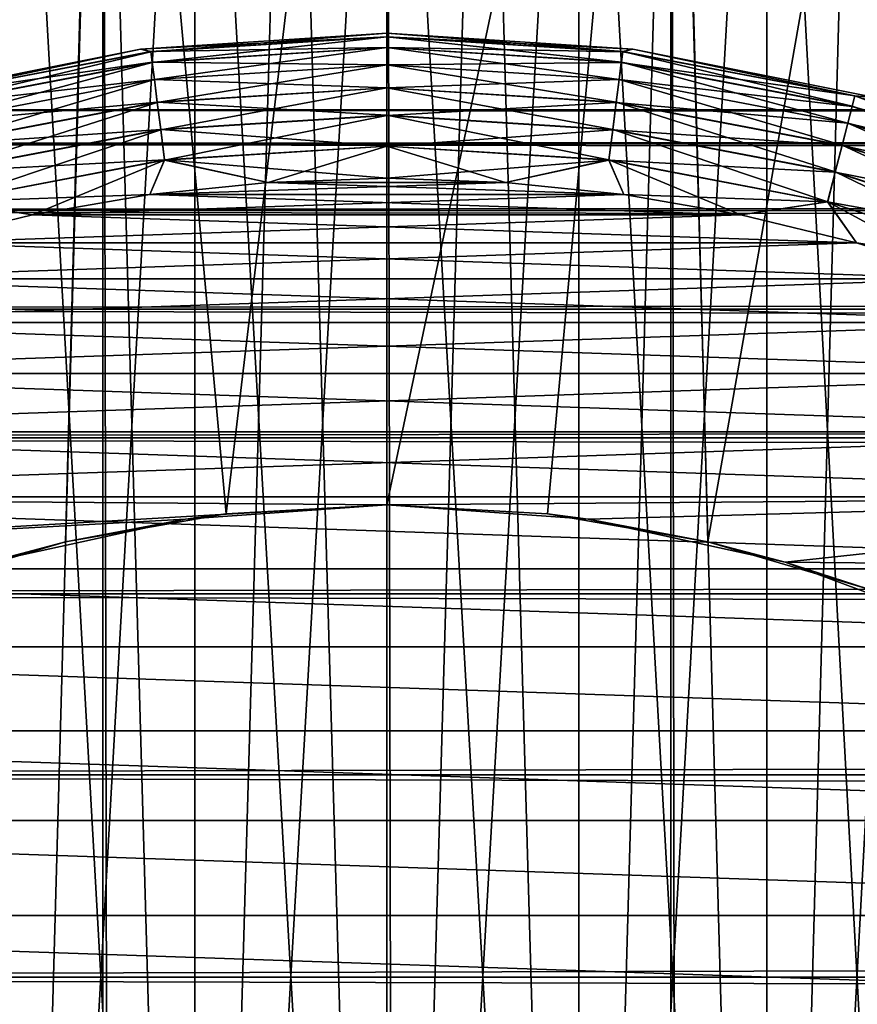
# Model space of a CAD drawing. Extents: x -265 to 265, y 0 to 1027.
# Tile 198 of 256: x -252.53 to -246.76, y 1006.31 to 1013.09. Entities that reach past the tile are written whole.
import ezdxf

# ---------------------------------------------------------------- set-up
doc = ezdxf.new("R2010")
doc.units = 0
doc.header["$LTSCALE"] = 41.718519
for name, color, linetype in [('3', 7, 'CONTINUOUS'), ('67', 7, 'CONTINUOUS'), ('68', 7, 'CONTINUOUS'), ('73', 7, 'CONTINUOUS'), ('74', 7, 'CONTINUOUS'), ('77', 7, 'CONTINUOUS'), ('78', 7, 'CONTINUOUS'), ('79', 7, 'CONTINUOUS'), ('80', 7, 'CONTINUOUS'), ('83', 7, 'CONTINUOUS'), ('84', 7, 'CONTINUOUS'), ('87', 7, 'CONTINUOUS'), ('88', 7, 'CONTINUOUS'), ('97', 7, 'CONTINUOUS'), ('98', 7, 'CONTINUOUS')]:
    doc.layers.add(name, color=color, linetype=linetype)

msp = doc.modelspace()

# ---------------------------------------------------------------- linework, layer by layer
at = {"layer": '3', "color": 7, "linetype": 'CONTINUOUS'}
for points in [[(-263, 1012.4709, 28.353), (-263, 1012.2386, 30.0432), (263, 1012.4709, 28.353), (-263, 1012.4709, 28.353)], [(263, 1012.4709, 28.353), (-263, 1012.2386, 30.0432), (263, 1012.2386, 30.0432), (263, 1012.4709, 28.353)], [(-263, 1012.4709, 26.647), (-263, 1012.4709, 28.353), (263, 1012.4709, 26.647), (-263, 1012.4709, 26.647)], [(263, 1012.4709, 26.647), (-263, 1012.4709, 28.353), (263, 1012.4709, 28.353), (263, 1012.4709, 26.647)], [(-263, 1012.2386, 24.9568), (-263, 1012.4709, 26.647), (263, 1012.2386, 24.9568), (-263, 1012.2386, 24.9568)], [(263, 1012.2386, 24.9568), (-263, 1012.4709, 26.647), (263, 1012.4709, 26.647), (263, 1012.2386, 24.9568)], [(-263, 1012.2386, 30.0432), (-263, 1011.7783, 31.686), (263, 1012.2386, 30.0432), (-263, 1012.2386, 30.0432)], [(263, 1012.2386, 30.0432), (-263, 1011.7783, 31.686), (263, 1011.7783, 31.686), (263, 1012.2386, 30.0432)], [(-263, 1011.7783, 23.314), (-263, 1012.2386, 24.9568), (263, 1011.7783, 23.314), (-263, 1011.7783, 23.314)], [(263, 1011.7783, 23.314), (-263, 1012.2386, 24.9568), (263, 1012.2386, 24.9568), (263, 1011.7783, 23.314)], [(-263, 1011.7783, 31.686), (-263, 1011.0986, 33.2508), (263, 1011.7783, 31.686), (-263, 1011.7783, 31.686)], [(263, 1011.7783, 31.686), (-263, 1011.0986, 33.2508), (263, 1011.0986, 33.2508), (263, 1011.7783, 31.686)], [(-263, 1011.0986, 21.7492), (-263, 1011.7783, 23.314), (263, 1011.0986, 21.7492), (-263, 1011.0986, 21.7492)], [(263, 1011.0986, 21.7492), (-263, 1011.7783, 23.314), (263, 1011.7783, 23.314), (263, 1011.0986, 21.7492)], [(-263, 1011.0986, 33.2508), (-263, 1010.2121, 34.7085), (263, 1011.0986, 33.2508), (-263, 1011.0986, 33.2508)], [(263, 1011.0986, 33.2508), (-263, 1010.2121, 34.7085), (263, 1010.2121, 34.7085), (263, 1011.0986, 33.2508)], [(-263, 1010.2121, 20.2915), (-263, 1011.0986, 21.7492), (263, 1010.2121, 20.2915), (-263, 1010.2121, 20.2915)], [(263, 1010.2121, 20.2915), (-263, 1011.0986, 21.7492), (263, 1011.0986, 21.7492), (263, 1010.2121, 20.2915)], [(-263, 1010.2121, 34.7085), (-263, 1009.1354, 36.0319), (263, 1010.2121, 34.7085), (-263, 1010.2121, 34.7085)], [(263, 1010.2121, 34.7085), (-263, 1009.1354, 36.0319), (263, 1009.1354, 36.0319), (263, 1010.2121, 34.7085)], [(-263, 1009.1354, 18.9681), (-263, 1010.2121, 20.2915), (263, 1009.1354, 18.9681), (-263, 1009.1354, 18.9681)], [(263, 1009.1354, 18.9681), (-263, 1010.2121, 20.2915), (263, 1010.2121, 20.2915), (263, 1009.1354, 18.9681)], [(-263, 1009.1354, 36.0319), (-263, 1007.8886, 37.1964), (263, 1009.1354, 36.0319), (-263, 1009.1354, 36.0319)], [(263, 1009.1354, 36.0319), (-263, 1007.8886, 37.1964), (263, 1007.8886, 37.1964), (263, 1009.1354, 36.0319)], [(-263, 1007.8886, 17.8036), (-263, 1009.1354, 18.9681), (263, 1007.8886, 17.8036), (-263, 1007.8886, 17.8036)], [(263, 1007.8886, 17.8036), (-263, 1009.1354, 18.9681), (263, 1009.1354, 18.9681), (263, 1007.8886, 17.8036)], [(-263, 1007.8886, 37.1964), (-263, 1006.4948, 38.1802), (263, 1007.8886, 37.1964), (-263, 1007.8886, 37.1964)], [(263, 1007.8886, 37.1964), (-263, 1006.4948, 38.1802), (263, 1006.4948, 38.1802), (263, 1007.8886, 37.1964)], [(-263, 1006.4948, 16.8198), (-263, 1007.8886, 17.8036), (263, 1006.4948, 16.8198), (-263, 1006.4948, 16.8198)], [(263, 1006.4948, 16.8198), (-263, 1007.8886, 17.8036), (263, 1007.8886, 17.8036), (263, 1006.4948, 16.8198)], [(-263, 1006.4948, 38.1802), (-263, 1004.98, 38.9651), (263, 1006.4948, 38.1802), (-263, 1006.4948, 38.1802)], [(263, 1006.4948, 38.1802), (-263, 1004.98, 38.9651), (263, 1004.98, 38.9651), (263, 1006.4948, 38.1802)], [(-263, 1004.98, 16.0349), (-263, 1006.4948, 16.8198), (263, 1004.98, 16.0349), (-263, 1004.98, 16.0349)], [(263, 1004.98, 16.0349), (-263, 1006.4948, 16.8198), (263, 1006.4948, 16.8198), (263, 1004.98, 16.0349)]]:
    msp.add_3dface(points, dxfattribs=at)
at = {"layer": '67', "color": 7, "linetype": 'CONTINUOUS'}
for points in [[(-253.8823, 1, 14.4889), (-251.9579, 1, 14.8717), (-253.8823, 1019, 14.4889), (-253.8823, 1, 14.4889)], [(-253.8823, 1019, 14.4889), (-251.9579, 1, 14.8717), (-251.9579, 1019, 14.8717), (-253.8823, 1019, 14.4889)], [(-251.9579, 1, 14.8717), (-250, 1, 15), (-251.9579, 1019, 14.8717), (-251.9579, 1, 14.8717)], [(-251.9579, 1019, 14.8717), (-250, 1, 15), (-250, 1019, 15), (-251.9579, 1019, 14.8717)], [(-250, 1, 15), (-248.0421, 1, 14.8717), (-250, 1019, 15), (-250, 1, 15)], [(-250, 1019, 15), (-248.0421, 1, 14.8717), (-248.0421, 1019, 14.8717), (-250, 1019, 15)], [(-248.0421, 1, 14.8717), (-246.1177, 1, 14.4889), (-248.0421, 1019, 14.8717), (-248.0421, 1, 14.8717)], [(-248.0421, 1019, 14.8717), (-246.1177, 1, 14.4889), (-246.1177, 1019, 14.4889), (-248.0421, 1019, 14.8717)]]:
    msp.add_3dface(points, dxfattribs=at)
at = {"layer": '68', "color": 7, "linetype": 'CONTINUOUS'}
for points in [[(-253.8823, 1019, -14.4889), (-251.9579, 1019, -14.8717), (-253.3144, 1009.1694, -14.6292), (-253.8823, 1019, -14.4889)], [(-253.3144, 1009.1694, -14.6292), (-251.9579, 1019, -14.8717), (-252.2139, 1009.4953, -14.8357), (-253.3144, 1009.1694, -14.6292)], [(-252.2139, 1009.4953, -14.8357), (-251.9579, 1019, -14.8717), (-251.108, 1009.6868, -14.959), (-252.2139, 1009.4953, -14.8357)], [(-251.9579, 1019, -14.8717), (-250, 1019, -15), (-251.108, 1009.6868, -14.959), (-251.9579, 1019, -14.8717)], [(-251.108, 1009.6868, -14.959), (-250, 1019, -15), (-250, 1009.75, -15), (-251.108, 1009.6868, -14.959)], [(-250, 1019, -15), (-248.0421, 1019, -14.8717), (-250, 1009.75, -15), (-250, 1019, -15)], [(-250, 1009.75, -15), (-248.0421, 1019, -14.8717), (-248.892, 1009.6868, -14.959), (-250, 1009.75, -15)], [(-248.892, 1009.6868, -14.959), (-248.0421, 1019, -14.8717), (-247.7861, 1009.4953, -14.8357), (-248.892, 1009.6868, -14.959)], [(-248.0421, 1019, -14.8717), (-246.1177, 1019, -14.4889), (-247.7861, 1009.4953, -14.8357), (-248.0421, 1019, -14.8717)], [(-247.7861, 1009.4953, -14.8357), (-246.1177, 1019, -14.4889), (-246.6856, 1009.1694, -14.6292), (-247.7861, 1009.4953, -14.8357)]]:
    msp.add_3dface(points, dxfattribs=at)
at = {"layer": '73', "color": 7, "linetype": 'CONTINUOUS'}
for points in [[(-251.108, 1009.6868, -14.959), (-250, 1009.75, -15), (-251.3876, 1009.6508, -25), (-251.108, 1009.6868, -14.959)], [(-251.3876, 1009.6508, -25), (-250, 1009.75, -15), (-250, 1009.75, -25), (-251.3876, 1009.6508, -25)], [(-252.7469, 1009.3551, -25), (-252.2139, 1009.4953, -14.8357), (-251.3876, 1009.6508, -25), (-252.7469, 1009.3551, -25)], [(-252.2139, 1009.4953, -14.8357), (-251.108, 1009.6868, -14.959), (-251.3876, 1009.6508, -25), (-252.2139, 1009.4953, -14.8357)], [(-253.3144, 1009.1694, -14.6292), (-252.2139, 1009.4953, -14.8357), (-252.7469, 1009.3551, -25), (-253.3144, 1009.1694, -14.6292)]]:
    msp.add_3dface(points, dxfattribs=at)
at = {"layer": '74', "color": 7, "linetype": 'CONTINUOUS'}
for points in [[(-250, 1009.75, -15), (-248.892, 1009.6868, -14.959), (-250, 1009.75, -25), (-250, 1009.75, -15)], [(-250, 1009.75, -25), (-248.892, 1009.6868, -14.959), (-248.6124, 1009.6508, -25), (-250, 1009.75, -25)], [(-248.892, 1009.6868, -14.959), (-247.7861, 1009.4953, -14.8357), (-248.6124, 1009.6508, -25), (-248.892, 1009.6868, -14.959)], [(-248.6124, 1009.6508, -25), (-247.7861, 1009.4953, -14.8357), (-247.2531, 1009.3551, -25), (-248.6124, 1009.6508, -25)], [(-247.7861, 1009.4953, -14.8357), (-246.6856, 1009.1694, -14.6292), (-247.2531, 1009.3551, -25), (-247.7861, 1009.4953, -14.8357)], [(-247.2531, 1009.3551, -25), (-246.6856, 1009.1694, -14.6292), (-245.9497, 1008.8689, -25), (-247.2531, 1009.3551, -25)]]:
    msp.add_3dface(points, dxfattribs=at)
at = {"layer": '77', "color": 7, "linetype": 'CONTINUOUS'}
for points in [[(-250.8189, 1011.972, -25), (-251.634, 1011.8882, -25), (-249.1811, 1011.972, -25), (-250.8189, 1011.972, -25)], [(-249.1811, 1011.972, -25), (-251.634, 1011.8882, -25), (-248.366, 1011.8882, -25), (-249.1811, 1011.972, -25)], [(-250, 1012, -25), (-250.8189, 1011.972, -25), (-249.1811, 1011.972, -25), (-250, 1012, -25)], [(-251.634, 1011.8882, -25), (-252.4414, 1011.749, -25), (-248.366, 1011.8882, -25), (-251.634, 1011.8882, -25)], [(-248.366, 1011.8882, -25), (-252.4414, 1011.749, -25), (-247.5586, 1011.749, -25), (-248.366, 1011.8882, -25)], [(-252.4414, 1011.749, -25), (-253.2375, 1011.555, -25), (-247.5586, 1011.749, -25), (-252.4414, 1011.749, -25)], [(-247.5586, 1011.749, -25), (-253.2375, 1011.555, -25), (-246.7625, 1011.555, -25), (-247.5586, 1011.749, -25)], [(-253.2375, 1011.555, -25), (-254.0185, 1011.3071, -25), (-246.7625, 1011.555, -25), (-253.2375, 1011.555, -25)], [(-246.7625, 1011.555, -25), (-254.0185, 1011.3071, -25), (-245.9815, 1011.3071, -25), (-246.7625, 1011.555, -25)], [(-254.0185, 1011.3071, -25), (-254.7808, 1011.0066, -25), (-245.9815, 1011.3071, -25), (-254.0185, 1011.3071, -25)], [(-245.9815, 1011.3071, -25), (-254.7808, 1011.0066, -25), (-245.2192, 1011.0066, -25), (-245.9815, 1011.3071, -25)], [(-254.7808, 1011.0066, -25), (-255.5207, 1010.6546, -25), (-245.2192, 1011.0066, -25), (-254.7808, 1011.0066, -25)], [(-245.2192, 1011.0066, -25), (-255.5207, 1010.6546, -25), (-244.4793, 1010.6546, -25), (-245.2192, 1011.0066, -25)], [(-255.5207, 1010.6546, -25), (-256.235, 1010.2531, -25), (-244.4793, 1010.6546, -25), (-255.5207, 1010.6546, -25)], [(-244.4793, 1010.6546, -25), (-256.235, 1010.2531, -25), (-243.765, 1010.2531, -25), (-244.4793, 1010.6546, -25)], [(-256.235, 1010.2531, -25), (-256.9201, 1009.8037, -25), (-243.765, 1010.2531, -25), (-256.235, 1010.2531, -25)], [(-243.765, 1010.2531, -25), (-256.9201, 1009.8037, -25), (-243.0799, 1009.8037, -25), (-243.765, 1010.2531, -25)], [(-257.573, 1009.3086, -25), (-250, 1009.75, -25), (-256.9201, 1009.8037, -25), (-257.573, 1009.3086, -25)], [(-256.9201, 1009.8037, -25), (-250, 1009.75, -25), (-243.0799, 1009.8037, -25), (-256.9201, 1009.8037, -25)], [(-250, 1009.75, -25), (-248.6124, 1009.6508, -25), (-243.0799, 1009.8037, -25), (-250, 1009.75, -25)], [(-248.6124, 1009.6508, -25), (-247.2531, 1009.3551, -25), (-243.0799, 1009.8037, -25), (-248.6124, 1009.6508, -25)], [(-243.0799, 1009.8037, -25), (-247.2531, 1009.3551, -25), (-242.427, 1009.3086, -25), (-243.0799, 1009.8037, -25)], [(-251.3876, 1009.6508, -25), (-250, 1009.75, -25), (-257.573, 1009.3086, -25), (-251.3876, 1009.6508, -25)], [(-252.7469, 1009.3551, -25), (-251.3876, 1009.6508, -25), (-257.573, 1009.3086, -25), (-252.7469, 1009.3551, -25)], [(-247.2531, 1009.3551, -25), (-245.9497, 1008.8689, -25), (-242.427, 1009.3086, -25), (-247.2531, 1009.3551, -25)]]:
    msp.add_3dface(points, dxfattribs=at)
at = {"layer": '78', "color": 7, "linetype": 'CONTINUOUS'}
for points in [[(-251.634, 1011.8882, -75), (-250.8189, 1011.972, -75), (-248.366, 1011.8882, -75), (-251.634, 1011.8882, -75)], [(-250.8189, 1011.972, -75), (-250, 1012, -75), (-249.1811, 1011.972, -75), (-250.8189, 1011.972, -75)], [(-248.366, 1011.8882, -75), (-250.8189, 1011.972, -75), (-249.1811, 1011.972, -75), (-248.366, 1011.8882, -75)], [(-252.4414, 1011.749, -75), (-251.634, 1011.8882, -75), (-247.5586, 1011.749, -75), (-252.4414, 1011.749, -75)], [(-247.5586, 1011.749, -75), (-251.634, 1011.8882, -75), (-248.366, 1011.8882, -75), (-247.5586, 1011.749, -75)], [(-253.2375, 1011.555, -75), (-252.4414, 1011.749, -75), (-246.7625, 1011.555, -75), (-253.2375, 1011.555, -75)], [(-246.7625, 1011.555, -75), (-252.4414, 1011.749, -75), (-247.5586, 1011.749, -75), (-246.7625, 1011.555, -75)], [(-254.0185, 1011.3071, -75), (-253.2375, 1011.555, -75), (-245.9815, 1011.3071, -75), (-254.0185, 1011.3071, -75)], [(-245.9815, 1011.3071, -75), (-253.2375, 1011.555, -75), (-246.7625, 1011.555, -75), (-245.9815, 1011.3071, -75)], [(-254.7808, 1011.0066, -75), (-254.0185, 1011.3071, -75), (-245.2192, 1011.0066, -75), (-254.7808, 1011.0066, -75)], [(-245.2192, 1011.0066, -75), (-254.0185, 1011.3071, -75), (-245.9815, 1011.3071, -75), (-245.2192, 1011.0066, -75)], [(-255.5207, 1010.6546, -75), (-254.7808, 1011.0066, -75), (-244.4793, 1010.6546, -75), (-255.5207, 1010.6546, -75)], [(-244.4793, 1010.6546, -75), (-254.7808, 1011.0066, -75), (-245.2192, 1011.0066, -75), (-244.4793, 1010.6546, -75)], [(-256.235, 1010.2531, -75), (-255.5207, 1010.6546, -75), (-243.765, 1010.2531, -75), (-256.235, 1010.2531, -75)], [(-243.765, 1010.2531, -75), (-255.5207, 1010.6546, -75), (-244.4793, 1010.6546, -75), (-243.765, 1010.2531, -75)], [(-256.9201, 1009.8037, -75), (-256.235, 1010.2531, -75), (-243.0799, 1009.8037, -75), (-256.9201, 1009.8037, -75)], [(-243.0799, 1009.8037, -75), (-256.235, 1010.2531, -75), (-243.765, 1010.2531, -75), (-243.0799, 1009.8037, -75)], [(-257.573, 1009.3086, -75), (-256.9201, 1009.8037, -75), (-242.427, 1009.3086, -75), (-257.573, 1009.3086, -75)], [(-242.427, 1009.3086, -75), (-256.9201, 1009.8037, -75), (-243.0799, 1009.8037, -75), (-242.427, 1009.3086, -75)], [(-258.1906, 1008.7701, -75), (-257.573, 1009.3086, -75), (-241.8094, 1008.7701, -75), (-258.1906, 1008.7701, -75)], [(-241.8094, 1008.7701, -75), (-257.573, 1009.3086, -75), (-242.427, 1009.3086, -75), (-241.8094, 1008.7701, -75)], [(-258.77, 1008.1907, -75), (-258.1906, 1008.7701, -75), (-241.23, 1008.1907, -75), (-258.77, 1008.1907, -75)], [(-241.23, 1008.1907, -75), (-258.1906, 1008.7701, -75), (-241.8094, 1008.7701, -75), (-241.23, 1008.1907, -75)], [(-259.3085, 1007.5731, -75), (-258.77, 1008.1907, -75), (-240.6915, 1007.5731, -75), (-259.3085, 1007.5731, -75)], [(-240.6915, 1007.5731, -75), (-258.77, 1008.1907, -75), (-241.23, 1008.1907, -75), (-240.6915, 1007.5731, -75)], [(-259.8036, 1006.9202, -75), (-259.3085, 1007.5731, -75), (-240.1964, 1006.9202, -75), (-259.8036, 1006.9202, -75)], [(-240.1964, 1006.9202, -75), (-259.3085, 1007.5731, -75), (-240.6915, 1007.5731, -75), (-240.1964, 1006.9202, -75)], [(-260.253, 1006.235, -75), (-259.8036, 1006.9202, -75), (-239.747, 1006.235, -75), (-260.253, 1006.235, -75)], [(-239.747, 1006.235, -75), (-259.8036, 1006.9202, -75), (-240.1964, 1006.9202, -75), (-239.747, 1006.235, -75)]]:
    msp.add_3dface(points, dxfattribs=at)
at = {"layer": '79', "color": 7, "linetype": 'CONTINUOUS'}
for points in [[(-250, 1013, -74), (-251.6968, 1012.8888, -74), (-250, 1013, -26), (-250, 1013, -74)], [(-250, 1013, -26), (-251.6968, 1012.8888, -74), (-251.6968, 1012.8888, -26), (-250, 1013, -26)], [(-251.6968, 1012.8888, -74), (-253.3646, 1012.557, -74), (-251.6968, 1012.8888, -26), (-251.6968, 1012.8888, -74)], [(-251.6968, 1012.8888, -26), (-253.3646, 1012.557, -74), (-253.3646, 1012.557, -26), (-251.6968, 1012.8888, -26)]]:
    msp.add_3dface(points, dxfattribs=at)
at = {"layer": '80', "color": 7, "linetype": 'CONTINUOUS'}
for points in [[(-250, 1013, -74), (-250, 1013, -26), (-248.3032, 1012.8888, -26), (-250, 1013, -74)], [(-248.3032, 1012.8888, -74), (-250, 1013, -74), (-248.3032, 1012.8888, -26), (-248.3032, 1012.8888, -74)], [(-246.6354, 1012.557, -74), (-248.3032, 1012.8888, -74), (-246.6354, 1012.557, -26), (-246.6354, 1012.557, -74)], [(-246.6354, 1012.557, -26), (-248.3032, 1012.8888, -74), (-248.3032, 1012.8888, -26), (-246.6354, 1012.557, -26)]]:
    msp.add_3dface(points, dxfattribs=at)
at = {"layer": '83', "color": 7, "linetype": 'CONTINUOUS'}
for points in [[(-251.6968, 1012.8888, -74), (-250, 1013, -74), (-251.6262, 1012.8726, -74.2225), (-251.6968, 1012.8888, -74)], [(-250, 1013, -74), (-250, 1012.9749, -74.2225), (-251.6262, 1012.8726, -74.2225), (-250, 1013, -74)], [(-250, 1012.9749, -74.2225), (-251.6169, 1012.7991, -74.4341), (-251.6262, 1012.8726, -74.2225), (-250, 1012.9749, -74.2225)], [(-250, 1012.9009, -74.4341), (-251.6169, 1012.7991, -74.4341), (-250, 1012.9749, -74.2225), (-250, 1012.9009, -74.4341)], [(-253.3646, 1012.557, -74), (-251.6968, 1012.8888, -74), (-253.2267, 1012.5673, -74.2225), (-253.3646, 1012.557, -74)], [(-251.6968, 1012.8888, -74), (-251.6262, 1012.8726, -74.2225), (-253.2267, 1012.5673, -74.2225), (-251.6968, 1012.8888, -74)], [(-250, 1012.9009, -74.4341), (-251.602, 1012.6808, -74.6238), (-251.6169, 1012.7991, -74.4341), (-250, 1012.9009, -74.4341)], [(-250, 1012.7816, -74.6238), (-251.602, 1012.6808, -74.6238), (-250, 1012.9009, -74.4341), (-250, 1012.7816, -74.6238)], [(-251.6262, 1012.8726, -74.2225), (-253.2083, 1012.4956, -74.4341), (-253.2267, 1012.5673, -74.2225), (-251.6262, 1012.8726, -74.2225)], [(-251.6169, 1012.7991, -74.4341), (-253.2083, 1012.4956, -74.4341), (-251.6262, 1012.8726, -74.2225), (-251.6169, 1012.7991, -74.4341)], [(-251.6169, 1012.7991, -74.4341), (-253.1786, 1012.38, -74.6238), (-253.2083, 1012.4956, -74.4341), (-251.6169, 1012.7991, -74.4341)], [(-251.602, 1012.6808, -74.6238), (-253.1786, 1012.38, -74.6238), (-251.6169, 1012.7991, -74.4341), (-251.602, 1012.6808, -74.6238)], [(-250, 1012.7816, -74.6238), (-251.5821, 1012.5234, -74.7823), (-251.602, 1012.6808, -74.6238), (-250, 1012.7816, -74.6238)], [(-250, 1012.623, -74.7823), (-251.5821, 1012.5234, -74.7823), (-250, 1012.7816, -74.6238), (-250, 1012.623, -74.7823)], [(-251.602, 1012.6808, -74.6238), (-253.1392, 1012.2264, -74.7823), (-253.1786, 1012.38, -74.6238), (-251.602, 1012.6808, -74.6238)], [(-251.5821, 1012.5234, -74.7823), (-253.1392, 1012.2264, -74.7823), (-251.602, 1012.6808, -74.6238), (-251.5821, 1012.5234, -74.7823)], [(-250, 1012.623, -74.7823), (-251.5583, 1012.335, -74.9014), (-251.5821, 1012.5234, -74.7823), (-250, 1012.623, -74.7823)], [(-250, 1012.4331, -74.9014), (-251.5583, 1012.335, -74.9014), (-250, 1012.623, -74.7823), (-250, 1012.4331, -74.9014)], [(-251.5821, 1012.5234, -74.7823), (-253.092, 1012.0425, -74.9014), (-253.1392, 1012.2264, -74.7823), (-251.5821, 1012.5234, -74.7823)], [(-251.5583, 1012.335, -74.9014), (-253.092, 1012.0425, -74.9014), (-251.5821, 1012.5234, -74.7823), (-251.5583, 1012.335, -74.9014)], [(-250, 1012.4331, -74.9014), (-251.5318, 1012.1251, -74.9752), (-251.5583, 1012.335, -74.9014), (-250, 1012.4331, -74.9014)], [(-250, 1012.2214, -74.9752), (-251.5318, 1012.1251, -74.9752), (-250, 1012.4331, -74.9014), (-250, 1012.2214, -74.9752)], [(-251.5583, 1012.335, -74.9014), (-253.0393, 1011.8375, -74.9752), (-253.092, 1012.0425, -74.9014), (-251.5583, 1012.335, -74.9014)], [(-251.5318, 1012.1251, -74.9752), (-253.0393, 1011.8375, -74.9752), (-251.5583, 1012.335, -74.9014), (-251.5318, 1012.1251, -74.9752)], [(-250, 1012.2214, -74.9752), (-250.8189, 1011.972, -75), (-251.5318, 1012.1251, -74.9752), (-250, 1012.2214, -74.9752)], [(-250, 1012, -75), (-250.8189, 1011.972, -75), (-250, 1012.2214, -74.9752), (-250, 1012, -75)], [(-251.5318, 1012.1251, -74.9752), (-252.4414, 1011.749, -75), (-253.0393, 1011.8375, -74.9752), (-251.5318, 1012.1251, -74.9752)], [(-251.634, 1011.8882, -75), (-252.4414, 1011.749, -75), (-251.5318, 1012.1251, -74.9752), (-251.634, 1011.8882, -75)], [(-250.8189, 1011.972, -75), (-251.634, 1011.8882, -75), (-251.5318, 1012.1251, -74.9752), (-250.8189, 1011.972, -75)], [(-252.4414, 1011.749, -75), (-253.2375, 1011.555, -75), (-253.0393, 1011.8375, -74.9752), (-252.4414, 1011.749, -75)]]:
    msp.add_3dface(points, dxfattribs=at)
at = {"layer": '84', "color": 7, "linetype": 'CONTINUOUS'}
for points in [[(-250, 1013, -74), (-248.3032, 1012.8888, -74), (-250, 1012.9749, -74.2225), (-250, 1013, -74)], [(-250, 1012.9749, -74.2225), (-248.3032, 1012.8888, -74), (-248.3738, 1012.8726, -74.2225), (-250, 1012.9749, -74.2225)], [(-250, 1012.9009, -74.4341), (-250, 1012.9749, -74.2225), (-248.3738, 1012.8726, -74.2225), (-250, 1012.9009, -74.4341)], [(-250, 1012.7816, -74.6238), (-250, 1012.9009, -74.4341), (-248.3831, 1012.7991, -74.4341), (-250, 1012.7816, -74.6238)], [(-248.3831, 1012.7991, -74.4341), (-250, 1012.9009, -74.4341), (-248.3738, 1012.8726, -74.2225), (-248.3831, 1012.7991, -74.4341)], [(-248.3032, 1012.8888, -74), (-246.7733, 1012.5673, -74.2225), (-248.3738, 1012.8726, -74.2225), (-248.3032, 1012.8888, -74)], [(-248.3032, 1012.8888, -74), (-246.6354, 1012.557, -74), (-246.7733, 1012.5673, -74.2225), (-248.3032, 1012.8888, -74)], [(-246.7733, 1012.5673, -74.2225), (-248.3831, 1012.7991, -74.4341), (-248.3738, 1012.8726, -74.2225), (-246.7733, 1012.5673, -74.2225)], [(-248.398, 1012.6808, -74.6238), (-250, 1012.7816, -74.6238), (-248.3831, 1012.7991, -74.4341), (-248.398, 1012.6808, -74.6238)], [(-250, 1012.623, -74.7823), (-250, 1012.7816, -74.6238), (-248.398, 1012.6808, -74.6238), (-250, 1012.623, -74.7823)], [(-246.7917, 1012.4956, -74.4341), (-248.398, 1012.6808, -74.6238), (-248.3831, 1012.7991, -74.4341), (-246.7917, 1012.4956, -74.4341)], [(-246.7917, 1012.4956, -74.4341), (-248.3831, 1012.7991, -74.4341), (-246.7733, 1012.5673, -74.2225), (-246.7917, 1012.4956, -74.4341)], [(-248.4179, 1012.5234, -74.7823), (-250, 1012.623, -74.7823), (-248.398, 1012.6808, -74.6238), (-248.4179, 1012.5234, -74.7823)], [(-250, 1012.4331, -74.9014), (-250, 1012.623, -74.7823), (-248.4179, 1012.5234, -74.7823), (-250, 1012.4331, -74.9014)], [(-246.8214, 1012.38, -74.6238), (-248.4179, 1012.5234, -74.7823), (-248.398, 1012.6808, -74.6238), (-246.8214, 1012.38, -74.6238)], [(-246.8214, 1012.38, -74.6238), (-248.398, 1012.6808, -74.6238), (-246.7917, 1012.4956, -74.4341), (-246.8214, 1012.38, -74.6238)], [(-245.2236, 1012.0638, -74.2225), (-246.7917, 1012.4956, -74.4341), (-246.7733, 1012.5673, -74.2225), (-245.2236, 1012.0638, -74.2225)], [(-246.6354, 1012.557, -74), (-245.2236, 1012.0638, -74.2225), (-246.7733, 1012.5673, -74.2225), (-246.6354, 1012.557, -74)], [(-248.4417, 1012.335, -74.9014), (-250, 1012.4331, -74.9014), (-248.4179, 1012.5234, -74.7823), (-248.4417, 1012.335, -74.9014)], [(-246.8608, 1012.2264, -74.7823), (-248.4417, 1012.335, -74.9014), (-248.4179, 1012.5234, -74.7823), (-246.8608, 1012.2264, -74.7823)], [(-246.8608, 1012.2264, -74.7823), (-248.4179, 1012.5234, -74.7823), (-246.8214, 1012.38, -74.6238), (-246.8608, 1012.2264, -74.7823)], [(-245.2509, 1011.9949, -74.4341), (-246.8214, 1012.38, -74.6238), (-246.7917, 1012.4956, -74.4341), (-245.2509, 1011.9949, -74.4341)], [(-245.2509, 1011.9949, -74.4341), (-246.7917, 1012.4956, -74.4341), (-245.2236, 1012.0638, -74.2225), (-245.2509, 1011.9949, -74.4341)], [(-250, 1012.2214, -74.9752), (-250, 1012.4331, -74.9014), (-248.4417, 1012.335, -74.9014), (-250, 1012.2214, -74.9752)], [(-245.2948, 1011.884, -74.6238), (-246.8608, 1012.2264, -74.7823), (-246.8214, 1012.38, -74.6238), (-245.2948, 1011.884, -74.6238)], [(-245.2948, 1011.884, -74.6238), (-246.8214, 1012.38, -74.6238), (-245.2509, 1011.9949, -74.4341), (-245.2948, 1011.884, -74.6238)], [(-248.4682, 1012.1251, -74.9752), (-250, 1012.2214, -74.9752), (-248.4417, 1012.335, -74.9014), (-248.4682, 1012.1251, -74.9752)], [(-246.908, 1012.0425, -74.9014), (-248.4682, 1012.1251, -74.9752), (-248.4417, 1012.335, -74.9014), (-246.908, 1012.0425, -74.9014)], [(-246.908, 1012.0425, -74.9014), (-248.4417, 1012.335, -74.9014), (-246.8608, 1012.2264, -74.7823), (-246.908, 1012.0425, -74.9014)], [(-250, 1012, -75), (-250, 1012.2214, -74.9752), (-248.4682, 1012.1251, -74.9752), (-250, 1012, -75)], [(-245.3532, 1011.7365, -74.7823), (-246.908, 1012.0425, -74.9014), (-246.8608, 1012.2264, -74.7823), (-245.3532, 1011.7365, -74.7823)], [(-245.3532, 1011.7365, -74.7823), (-246.8608, 1012.2264, -74.7823), (-245.2948, 1011.884, -74.6238), (-245.3532, 1011.7365, -74.7823)], [(-249.1811, 1011.972, -75), (-250, 1012, -75), (-248.4682, 1012.1251, -74.9752), (-249.1811, 1011.972, -75)], [(-248.366, 1011.8882, -75), (-249.1811, 1011.972, -75), (-248.4682, 1012.1251, -74.9752), (-248.366, 1011.8882, -75)], [(-246.9607, 1011.8375, -74.9752), (-248.366, 1011.8882, -75), (-248.4682, 1012.1251, -74.9752), (-246.9607, 1011.8375, -74.9752)], [(-246.9607, 1011.8375, -74.9752), (-248.4682, 1012.1251, -74.9752), (-246.908, 1012.0425, -74.9014), (-246.9607, 1011.8375, -74.9752)], [(-245.4231, 1011.56, -74.9014), (-246.9607, 1011.8375, -74.9752), (-246.908, 1012.0425, -74.9014), (-245.4231, 1011.56, -74.9014)], [(-245.4231, 1011.56, -74.9014), (-246.908, 1012.0425, -74.9014), (-245.3532, 1011.7365, -74.7823), (-245.4231, 1011.56, -74.9014)], [(-247.5586, 1011.749, -75), (-248.366, 1011.8882, -75), (-246.9607, 1011.8375, -74.9752), (-247.5586, 1011.749, -75)], [(-246.7625, 1011.555, -75), (-247.5586, 1011.749, -75), (-246.9607, 1011.8375, -74.9752), (-246.7625, 1011.555, -75)], [(-245.501, 1011.3632, -74.9752), (-246.7625, 1011.555, -75), (-246.9607, 1011.8375, -74.9752), (-245.501, 1011.3632, -74.9752)], [(-245.501, 1011.3632, -74.9752), (-246.9607, 1011.8375, -74.9752), (-245.4231, 1011.56, -74.9014), (-245.501, 1011.3632, -74.9752)], [(-245.9815, 1011.3071, -75), (-246.7625, 1011.555, -75), (-245.501, 1011.3632, -74.9752), (-245.9815, 1011.3071, -75)]]:
    msp.add_3dface(points, dxfattribs=at)
at = {"layer": '87', "color": 7, "linetype": 'CONTINUOUS'}
for points in [[(-250, 1013, -26), (-251.6968, 1012.8888, -26), (-250, 1012.9752, -25.7786), (-250, 1013, -26)], [(-251.6968, 1012.8888, -26), (-251.6262, 1012.8729, -25.7786), (-250, 1012.9752, -25.7786), (-251.6968, 1012.8888, -26)], [(-251.6262, 1012.8729, -25.7786), (-250, 1012.9014, -25.5669), (-250, 1012.9752, -25.7786), (-251.6262, 1012.8729, -25.7786)], [(-251.6968, 1012.8888, -26), (-253.3646, 1012.557, -26), (-253.2268, 1012.5675, -25.7786), (-251.6968, 1012.8888, -26)], [(-251.6968, 1012.8888, -26), (-253.2268, 1012.5675, -25.7786), (-251.6262, 1012.8729, -25.7786), (-251.6968, 1012.8888, -26)], [(-251.617, 1012.7996, -25.5669), (-250, 1012.9014, -25.5669), (-251.6262, 1012.8729, -25.7786), (-251.617, 1012.7996, -25.5669)], [(-251.617, 1012.7996, -25.5669), (-250, 1012.7823, -25.377), (-250, 1012.9014, -25.5669), (-251.617, 1012.7996, -25.5669)], [(-253.2268, 1012.5675, -25.7786), (-251.617, 1012.7996, -25.5669), (-251.6262, 1012.8729, -25.7786), (-253.2268, 1012.5675, -25.7786)], [(-253.2084, 1012.496, -25.5669), (-251.617, 1012.7996, -25.5669), (-253.2268, 1012.5675, -25.7786), (-253.2084, 1012.496, -25.5669)], [(-253.2084, 1012.496, -25.5669), (-251.602, 1012.6815, -25.377), (-251.617, 1012.7996, -25.5669), (-253.2084, 1012.496, -25.5669)], [(-251.602, 1012.6815, -25.377), (-250, 1012.7823, -25.377), (-251.617, 1012.7996, -25.5669), (-251.602, 1012.6815, -25.377)], [(-251.602, 1012.6815, -25.377), (-250, 1012.6238, -25.2184), (-250, 1012.7823, -25.377), (-251.602, 1012.6815, -25.377)], [(-253.1788, 1012.3807, -25.377), (-251.602, 1012.6815, -25.377), (-253.2084, 1012.496, -25.5669), (-253.1788, 1012.3807, -25.377)], [(-253.1788, 1012.3807, -25.377), (-251.5822, 1012.5243, -25.2184), (-251.602, 1012.6815, -25.377), (-253.1788, 1012.3807, -25.377)], [(-251.5822, 1012.5243, -25.2184), (-250, 1012.6238, -25.2184), (-251.602, 1012.6815, -25.377), (-251.5822, 1012.5243, -25.2184)], [(-251.5822, 1012.5243, -25.2184), (-250, 1012.4341, -25.0991), (-250, 1012.6238, -25.2184), (-251.5822, 1012.5243, -25.2184)], [(-253.1394, 1012.2272, -25.2184), (-251.5822, 1012.5243, -25.2184), (-253.1788, 1012.3807, -25.377), (-253.1394, 1012.2272, -25.2184)], [(-253.1394, 1012.2272, -25.2184), (-251.5584, 1012.336, -25.0991), (-251.5822, 1012.5243, -25.2184), (-253.1394, 1012.2272, -25.2184)], [(-251.5584, 1012.336, -25.0991), (-250, 1012.4341, -25.0991), (-251.5822, 1012.5243, -25.2184), (-251.5584, 1012.336, -25.0991)], [(-251.5584, 1012.336, -25.0991), (-250, 1012.2225, -25.0251), (-250, 1012.4341, -25.0991), (-251.5584, 1012.336, -25.0991)], [(-253.0922, 1012.0434, -25.0991), (-251.5584, 1012.336, -25.0991), (-253.1394, 1012.2272, -25.2184), (-253.0922, 1012.0434, -25.0991)], [(-253.0922, 1012.0434, -25.0991), (-251.5319, 1012.1261, -25.0251), (-251.5584, 1012.336, -25.0991), (-253.0922, 1012.0434, -25.0991)], [(-251.5319, 1012.1261, -25.0251), (-250, 1012.2225, -25.0251), (-251.5584, 1012.336, -25.0991), (-251.5319, 1012.1261, -25.0251)], [(-251.5319, 1012.1261, -25.0251), (-250, 1012, -25), (-250, 1012.2225, -25.0251), (-251.5319, 1012.1261, -25.0251)], [(-253.0396, 1011.8385, -25.0251), (-251.5319, 1012.1261, -25.0251), (-253.0922, 1012.0434, -25.0991), (-253.0396, 1011.8385, -25.0251)], [(-253.0396, 1011.8385, -25.0251), (-251.634, 1011.8882, -25), (-251.5319, 1012.1261, -25.0251), (-253.0396, 1011.8385, -25.0251)], [(-251.634, 1011.8882, -25), (-250.8189, 1011.972, -25), (-251.5319, 1012.1261, -25.0251), (-251.634, 1011.8882, -25)], [(-250.8189, 1011.972, -25), (-250, 1012, -25), (-251.5319, 1012.1261, -25.0251), (-250.8189, 1011.972, -25)], [(-252.4414, 1011.749, -25), (-251.634, 1011.8882, -25), (-253.0396, 1011.8385, -25.0251), (-252.4414, 1011.749, -25)], [(-253.2375, 1011.555, -25), (-252.4414, 1011.749, -25), (-253.0396, 1011.8385, -25.0251), (-253.2375, 1011.555, -25)]]:
    msp.add_3dface(points, dxfattribs=at)
at = {"layer": '88', "color": 7, "linetype": 'CONTINUOUS'}
for points in [[(-248.3032, 1012.8888, -26), (-250, 1013, -26), (-248.3738, 1012.8729, -25.7786), (-248.3032, 1012.8888, -26)], [(-250, 1013, -26), (-250, 1012.9752, -25.7786), (-248.3738, 1012.8729, -25.7786), (-250, 1013, -26)], [(-250, 1012.9752, -25.7786), (-250, 1012.9014, -25.5669), (-248.383, 1012.7996, -25.5669), (-250, 1012.9752, -25.7786)], [(-250, 1012.9752, -25.7786), (-248.383, 1012.7996, -25.5669), (-248.3738, 1012.8729, -25.7786), (-250, 1012.9752, -25.7786)], [(-250, 1012.9014, -25.5669), (-250, 1012.7823, -25.377), (-248.398, 1012.6815, -25.377), (-250, 1012.9014, -25.5669)], [(-250, 1012.9014, -25.5669), (-248.398, 1012.6815, -25.377), (-248.383, 1012.7996, -25.5669), (-250, 1012.9014, -25.5669)], [(-248.3032, 1012.8888, -26), (-248.3738, 1012.8729, -25.7786), (-246.7732, 1012.5675, -25.7786), (-248.3032, 1012.8888, -26)], [(-246.6354, 1012.557, -26), (-248.3032, 1012.8888, -26), (-246.7732, 1012.5675, -25.7786), (-246.6354, 1012.557, -26)], [(-248.383, 1012.7996, -25.5669), (-246.7916, 1012.496, -25.5669), (-248.3738, 1012.8729, -25.7786), (-248.383, 1012.7996, -25.5669)], [(-248.3738, 1012.8729, -25.7786), (-246.7916, 1012.496, -25.5669), (-246.7732, 1012.5675, -25.7786), (-248.3738, 1012.8729, -25.7786)], [(-250, 1012.7823, -25.377), (-250, 1012.6238, -25.2184), (-248.4178, 1012.5243, -25.2184), (-250, 1012.7823, -25.377)], [(-250, 1012.7823, -25.377), (-248.4178, 1012.5243, -25.2184), (-248.398, 1012.6815, -25.377), (-250, 1012.7823, -25.377)], [(-248.398, 1012.6815, -25.377), (-246.8212, 1012.3807, -25.377), (-248.383, 1012.7996, -25.5669), (-248.398, 1012.6815, -25.377)], [(-248.383, 1012.7996, -25.5669), (-246.8212, 1012.3807, -25.377), (-246.7916, 1012.496, -25.5669), (-248.383, 1012.7996, -25.5669)], [(-250, 1012.6238, -25.2184), (-250, 1012.4341, -25.0991), (-248.4416, 1012.336, -25.0991), (-250, 1012.6238, -25.2184)], [(-250, 1012.6238, -25.2184), (-248.4416, 1012.336, -25.0991), (-248.4178, 1012.5243, -25.2184), (-250, 1012.6238, -25.2184)], [(-248.4178, 1012.5243, -25.2184), (-246.8606, 1012.2272, -25.2184), (-248.398, 1012.6815, -25.377), (-248.4178, 1012.5243, -25.2184)], [(-248.398, 1012.6815, -25.377), (-246.8606, 1012.2272, -25.2184), (-246.8212, 1012.3807, -25.377), (-248.398, 1012.6815, -25.377)], [(-246.7916, 1012.496, -25.5669), (-245.2507, 1011.9954, -25.5669), (-246.7732, 1012.5675, -25.7786), (-246.7916, 1012.496, -25.5669)], [(-246.6354, 1012.557, -26), (-246.7732, 1012.5675, -25.7786), (-245.2235, 1012.064, -25.7786), (-246.6354, 1012.557, -26)], [(-246.7732, 1012.5675, -25.7786), (-245.2507, 1011.9954, -25.5669), (-245.2235, 1012.064, -25.7786), (-246.7732, 1012.5675, -25.7786)], [(-248.4416, 1012.336, -25.0991), (-246.9078, 1012.0434, -25.0991), (-248.4178, 1012.5243, -25.2184), (-248.4416, 1012.336, -25.0991)], [(-248.4178, 1012.5243, -25.2184), (-246.9078, 1012.0434, -25.0991), (-246.8606, 1012.2272, -25.2184), (-248.4178, 1012.5243, -25.2184)], [(-246.8212, 1012.3807, -25.377), (-245.2945, 1011.8846, -25.377), (-246.7916, 1012.496, -25.5669), (-246.8212, 1012.3807, -25.377)], [(-246.7916, 1012.496, -25.5669), (-245.2945, 1011.8846, -25.377), (-245.2507, 1011.9954, -25.5669), (-246.7916, 1012.496, -25.5669)], [(-250, 1012.4341, -25.0991), (-250, 1012.2225, -25.0251), (-248.4681, 1012.1261, -25.0251), (-250, 1012.4341, -25.0991)], [(-250, 1012.4341, -25.0991), (-248.4681, 1012.1261, -25.0251), (-248.4416, 1012.336, -25.0991), (-250, 1012.4341, -25.0991)], [(-246.8606, 1012.2272, -25.2184), (-245.3529, 1011.7374, -25.2184), (-246.8212, 1012.3807, -25.377), (-246.8606, 1012.2272, -25.2184)], [(-246.8212, 1012.3807, -25.377), (-245.3529, 1011.7374, -25.2184), (-245.2945, 1011.8846, -25.377), (-246.8212, 1012.3807, -25.377)], [(-248.4681, 1012.1261, -25.0251), (-246.9604, 1011.8385, -25.0251), (-248.4416, 1012.336, -25.0991), (-248.4681, 1012.1261, -25.0251)], [(-248.4416, 1012.336, -25.0991), (-246.9604, 1011.8385, -25.0251), (-246.9078, 1012.0434, -25.0991), (-248.4416, 1012.336, -25.0991)], [(-250, 1012, -25), (-249.1811, 1011.972, -25), (-250, 1012.2225, -25.0251), (-250, 1012, -25)], [(-250, 1012.2225, -25.0251), (-249.1811, 1011.972, -25), (-248.4681, 1012.1261, -25.0251), (-250, 1012.2225, -25.0251)], [(-246.9078, 1012.0434, -25.0991), (-245.4227, 1011.5609, -25.0991), (-246.8606, 1012.2272, -25.2184), (-246.9078, 1012.0434, -25.0991)], [(-246.8606, 1012.2272, -25.2184), (-245.4227, 1011.5609, -25.0991), (-245.3529, 1011.7374, -25.2184), (-246.8606, 1012.2272, -25.2184)], [(-249.1811, 1011.972, -25), (-248.366, 1011.8882, -25), (-248.4681, 1012.1261, -25.0251), (-249.1811, 1011.972, -25)], [(-248.366, 1011.8882, -25), (-247.5586, 1011.749, -25), (-248.4681, 1012.1261, -25.0251), (-248.366, 1011.8882, -25)], [(-248.4681, 1012.1261, -25.0251), (-247.5586, 1011.749, -25), (-246.9604, 1011.8385, -25.0251), (-248.4681, 1012.1261, -25.0251)], [(-246.9604, 1011.8385, -25.0251), (-245.5006, 1011.3642, -25.0251), (-246.9078, 1012.0434, -25.0991), (-246.9604, 1011.8385, -25.0251)], [(-246.9078, 1012.0434, -25.0991), (-245.5006, 1011.3642, -25.0251), (-245.4227, 1011.5609, -25.0991), (-246.9078, 1012.0434, -25.0991)], [(-247.5586, 1011.749, -25), (-246.7625, 1011.555, -25), (-246.9604, 1011.8385, -25.0251), (-247.5586, 1011.749, -25)], [(-246.7625, 1011.555, -25), (-245.9815, 1011.3071, -25), (-246.9604, 1011.8385, -25.0251), (-246.7625, 1011.555, -25)], [(-246.9604, 1011.8385, -25.0251), (-245.9815, 1011.3071, -25), (-245.5006, 1011.3642, -25.0251), (-246.9604, 1011.8385, -25.0251)]]:
    msp.add_3dface(points, dxfattribs=at)
at = {"layer": '97', "color": 7, "linetype": 'CONTINUOUS'}
for points in [[(-248.6765, 995, 9.2053), (-250, 995, 9.3), (-248.6765, 1018, 9.2053), (-248.6765, 995, 9.2053)], [(-248.6765, 1018, 9.2053), (-250, 995, 9.3), (-249.3365, 1018, 9.2763), (-248.6765, 1018, 9.2053)], [(-249.3365, 1018, 9.2763), (-250, 995, 9.3), (-250, 1018, 9.3), (-249.3365, 1018, 9.2763)], [(-250, 995, -9.3), (-248.6765, 995, -9.2053), (-250, 1018, -9.3), (-250, 995, -9.3)], [(-250, 1018, -9.3), (-248.6765, 995, -9.2053), (-249.3365, 1018, -9.2763), (-250, 1018, -9.3)], [(-249.3365, 1018, -9.2763), (-248.6765, 995, -9.2053), (-248.6765, 1018, -9.2053), (-249.3365, 1018, -9.2763)], [(-248.6765, 995, -9.2053), (-247.3799, 995, -8.9233), (-248.6765, 1018, -9.2053), (-248.6765, 995, -9.2053)], [(-248.6765, 1018, -9.2053), (-247.3799, 995, -8.9233), (-248.0231, 1018, -9.0875), (-248.6765, 1018, -9.2053)], [(-247.3799, 995, 8.9233), (-248.6765, 995, 9.2053), (-247.3799, 1018, 8.9233), (-247.3799, 995, 8.9233)], [(-247.3799, 1018, 8.9233), (-248.6765, 995, 9.2053), (-248.0231, 1018, 9.0875), (-247.3799, 1018, 8.9233)], [(-248.0231, 1018, 9.0875), (-248.6765, 995, 9.2053), (-248.6765, 1018, 9.2053), (-248.0231, 1018, 9.0875)], [(-248.0231, 1018, -9.0875), (-247.3799, 995, -8.9233), (-247.3799, 1018, -8.9233), (-248.0231, 1018, -9.0875)], [(-247.3799, 995, -8.9233), (-246.1366, 995, -8.4596), (-247.3799, 1018, -8.9233), (-247.3799, 995, -8.9233)], [(-247.3799, 1018, -8.9233), (-246.1366, 995, -8.4596), (-246.75, 1018, -8.7136), (-247.3799, 1018, -8.9233)], [(-246.1366, 995, 8.4596), (-247.3799, 995, 8.9233), (-246.1366, 1018, 8.4596), (-246.1366, 995, 8.4596)], [(-246.1366, 1018, 8.4596), (-247.3799, 995, 8.9233), (-246.75, 1018, 8.7136), (-246.1366, 1018, 8.4596)], [(-246.75, 1018, 8.7136), (-247.3799, 995, 8.9233), (-247.3799, 1018, 8.9233), (-246.75, 1018, 8.7136)]]:
    msp.add_3dface(points, dxfattribs=at)
at = {"layer": '98', "color": 7, "linetype": 'CONTINUOUS'}
for points in [[(-251.3235, 995, 9.2053), (-252.6201, 995, 8.9233), (-251.3235, 1018, 9.2053), (-251.3235, 995, 9.2053)], [(-251.3235, 1018, 9.2053), (-252.6201, 995, 8.9233), (-251.9769, 1018, 9.0875), (-251.3235, 1018, 9.2053)], [(-251.9769, 1018, 9.0875), (-252.6201, 995, 8.9233), (-252.6201, 1018, 8.9233), (-251.9769, 1018, 9.0875)], [(-252.6201, 995, -8.9233), (-251.3235, 995, -9.2053), (-252.6201, 1018, -8.9233), (-252.6201, 995, -8.9233)], [(-252.6201, 1018, -8.9233), (-251.3235, 995, -9.2053), (-251.9769, 1018, -9.0875), (-252.6201, 1018, -8.9233)], [(-251.9769, 1018, -9.0875), (-251.3235, 995, -9.2053), (-251.3235, 1018, -9.2053), (-251.9769, 1018, -9.0875)], [(-250, 995, 9.3), (-251.3235, 995, 9.2053), (-250, 1018, 9.3), (-250, 995, 9.3)], [(-250, 1018, 9.3), (-251.3235, 995, 9.2053), (-250.6635, 1018, 9.2763), (-250, 1018, 9.3)], [(-250.6635, 1018, 9.2763), (-251.3235, 995, 9.2053), (-251.3235, 1018, 9.2053), (-250.6635, 1018, 9.2763)], [(-251.3235, 995, -9.2053), (-250, 995, -9.3), (-251.3235, 1018, -9.2053), (-251.3235, 995, -9.2053)], [(-251.3235, 1018, -9.2053), (-250, 995, -9.3), (-250.6635, 1018, -9.2763), (-251.3235, 1018, -9.2053)], [(-250, 995, -9.3), (-250, 1018, -9.3), (-250.6635, 1018, -9.2763), (-250, 995, -9.3)]]:
    msp.add_3dface(points, dxfattribs=at)

doc.saveas('drawing.dxf')
